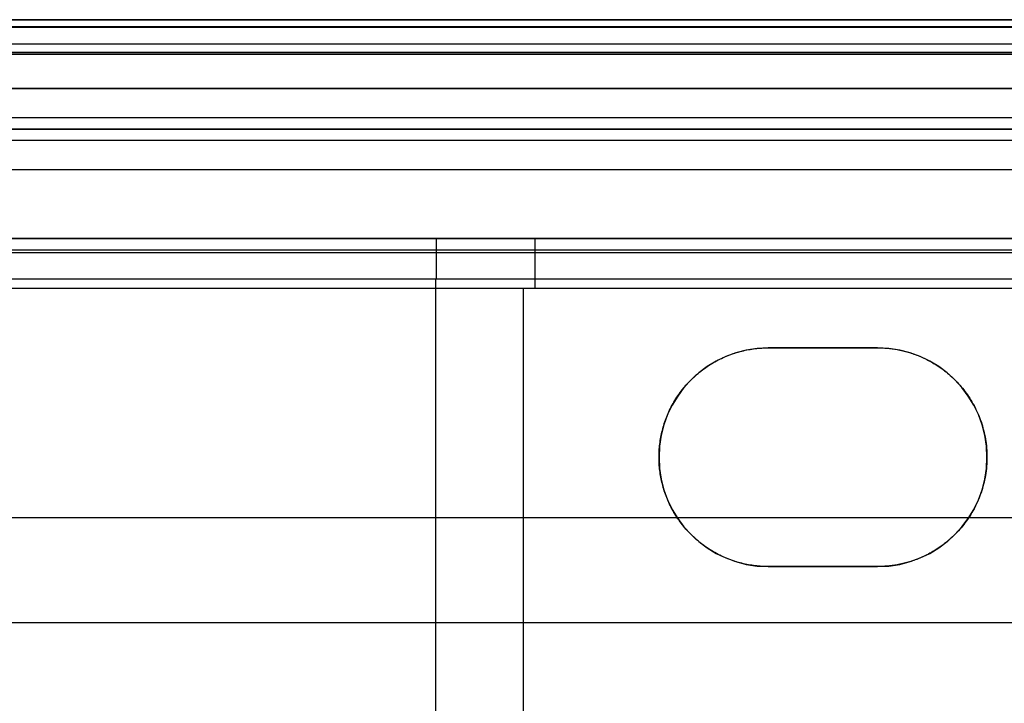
# Model space of a CAD drawing. Header units: millimetres. Extents: x -303 to 908, y -150 to 0.
# Tile 4 of 256: x -213 to -123, y -62 to 0. Entities that reach past the tile are written whole.
import ezdxf

# ---------------------------------------------------------------- set-up
doc = ezdxf.new("R2010")
doc.units = ezdxf.units.MM
doc.header["$MEASUREMENT"] = 0
doc.layers.add('IGES level 0', color=7, linetype='Continuous', true_color=0xfcfbff)

msp = doc.modelspace()

# ---------------------------------------------------------------- linework, layer by layer
at = {"layer": 'IGES level 0', "extrusion": (1, 0, 0)}
for centre, start, end in [((-25, -170.83, -175.394), 0, 75), ((-25, -250.419, -166.329), 275, 360)]:
    msp.add_arc(centre, 5, start, end, dxfattribs=at)
at = {"layer": 'IGES level 0'}
for centre, start, end in [((-145, -40, -292), 90, 180), ((-145, -40, -292), 90, 180), ((-145, -40, -273.83), 90, 180), ((-135, -40, -292), 270, 90), ((-135, -40, -273.83), 270, 90), ((-135, -40, -292), 270, 90), ((-145, -40, -292), 180, 270), ((-145, -40, -274.27), 180, 270), ((-145, -40, -292), 180, 270)]:
    msp.add_arc(centre, 10, start, end, dxfattribs=at)
for points in [[(-297.5, 0, -289), (302.5, 0, -289), (902.5, 0, -289)], [(902.5, 0, 165), (302.5, 0, 165), (-297.5, 0, 165)], [(902.5, 0, 165), (302.5, 0, 165), (-297.5, 0, 165)], [(-297.5, 0, -289), (302.5, 0, -289), (902.5, 0, -289)], [(-292.052, 0, -286), (302.5, 0, -286), (897.052, 0, -286)], [(897.052, 0, -286), (302.5, 0, -286), (-292.052, 0, -286)], [(-291.075, 0, 164.302), (-69.287, 0, 164.302), (152.5, 0, 164.302)], [(-291.075, 0, 164.302), (-69.287, 0, 164.302), (152.5, 0, 164.302)], [(-297.5, -0.681, -290.903), (302.5, -0.681, -290.903), (902.5, -0.681, -290.903)], [(902.5, -0.681, 166.903), (302.5, -0.681, 166.903), (-297.5, -0.681, 166.903)], [(-291.075, -0.62, 162.476), (-69.287, -0.62, 162.476), (152.5, -0.62, 162.476)], [(152.5, -2.224, 161.404), (-69.287, -2.224, 161.404), (-291.075, -2.224, 161.404)], [(902.5, -3, -292), (302.5, -3, -292), (-297.5, -3, -292)], [(-297.5, -3, 168), (302.5, -3, 168), (902.5, -3, 168)], [(-297.5, -3, -292), (302.5, -3, -292), (902.5, -3, -292)], [(902.5, -3, 168), (302.5, -3, 168), (-297.5, -3, 168)], [(-290.827, -3.147, -285.157), (302.5, -3.147, -285.157), (895.827, -3.147, -285.157)], [(-289.984, -6.294, -284.314), (302.5, -6.294, -284.314), (894.984, -6.294, -284.314)], [(894.984, -6.294, -284.314), (302.5, -6.294, -284.314), (-289.984, -6.294, -284.314)], [(894.984, -8.967, -282.528), (302.5, -8.967, -282.528), (-289.984, -8.967, -282.528)], [(894.984, -10, -279.484), (302.5, -10, -279.484), (-289.984, -10, -279.484)], [(143.998, -10, -163.157), (-72.993, -10, -163.157), (-289.984, -10, -163.157)], [(-289.984, -10, -279.484), (302.5, -10, -279.484), (894.984, -10, -279.484)], [(143.998, -10, -163.157), (-72.993, -10, -163.157), (-289.984, -10, -163.157)], [(143.998, -11.033, -160.113), (-72.716, -11.033, -160.113), (-289.43, -11.033, -160.113)], [(-287.998, -13.706, -158.328), (-72, -13.706, -158.328), (143.998, -13.706, -158.328)], [(-287.998, -13.706, -158.328), (-72, -13.706, -158.328), (143.998, -13.706, -158.328)], [(-109.87, -20, -170.83), (-175.394, -20, -170.83), (-240.919, -20, -170.83)], [(-240.919, -20, -250.419), (-166.329, -20, -250.419), (-91.738, -20, -250.419)], [(-109.87, -20, -170.83), (-175.394, -20, -170.83), (-240.919, -20, -170.83)], [(-240.919, -20, -250.419), (-166.329, -20, -250.419), (-91.738, -20, -250.419)], [(-240.919, -21.033, -167.787), (-175.394, -21.033, -167.787), (-109.87, -21.033, -167.787)], [(-91.738, -21.314, -253.797), (-166.329, -21.314, -253.797), (-240.919, -21.314, -253.797)], [(-240.919, -23.706, -166.001), (-175.394, -23.706, -166.001), (-109.87, -23.706, -166.001)], [(-240.919, -23.706, -166.001), (-175.394, -23.706, -166.001), (-109.87, -23.706, -166.001)], [(-175.415, -85.836, -149.353), (-175.415, -54.771, -157.677), (-175.415, -23.706, -166.001)], [(-91.738, -24.564, -255.4), (-166.329, -24.564, -255.4), (-240.919, -24.564, -255.4)], [(-91.738, -24.564, -255.4), (-166.329, -24.564, -255.4), (-240.919, -24.564, -255.4)], [(-167.416, -24.564, -255.4), (-167.416, -74.782, -259.794), (-167.416, -125, -264.187)], [(-135, -30, -292), (-140, -30, -292), (-145, -30, -292)], [(-145, -30, -292), (-145, -30, -273.938), (-145, -30, -255.876)], [(-145, -30, -255.876), (-140, -30, -255.876), (-135, -30, -255.876)], [(-135, -30, -273.938), (-140, -30, -273.938), (-145, -30, -273.938)], [(-135, -30, -292), (-140, -30, -292), (-145, -30, -292)], [(-145, -30, -255.876), (-140, -30, -255.876), (-135, -30, -255.876)], [(-145, -30, -255.876), (-145, -30, -273.938), (-145, -30, -292)], [(-140, -30, -292), (-140, -30, -273.938), (-140, -30, -255.876)], [(-135, -30, -255.876), (-135, -30, -273.938), (-135, -30, -292)], [(-135, -30, -292), (-135, -30, -273.938), (-135, -30, -255.876)], [(-151.344, -32.27, -256.074), (-151.344, -32.27, -274.037), (-151.344, -32.27, -292)], [(-129.444, -31.685, -256.023), (-129.444, -31.685, -274.012), (-129.444, -31.685, -292)], [(-155, -40, -256.751), (-155, -40, -274.375), (-155, -40, -292)], [(-155, -40, -292), (-155, -40, -274.375), (-155, -40, -256.751)], [(-125, -40, -256.751), (-125, -40, -274.375), (-125, -40, -292)], [(-279.474, -45.519, -149.803), (-72, -45.519, -149.803), (135.474, -45.519, -149.803)], [(-151.344, -47.73, -257.427), (-151.344, -47.73, -274.713), (-151.344, -47.73, -292)], [(-129.444, -48.315, -257.478), (-129.444, -48.315, -274.739), (-129.444, -48.315, -292)], [(-145, -50, -292), (-140, -50, -292), (-135, -50, -292)], [(-135, -50, -257.626), (-140, -50, -257.626), (-145, -50, -257.626)], [(-145, -50, -257.626), (-145, -50, -274.813), (-145, -50, -292)], [(-145, -50, -274.813), (-140, -50, -274.813), (-135, -50, -274.813)], [(-145, -50, -292), (-145, -50, -274.813), (-145, -50, -257.626)], [(-145, -50, -292), (-140, -50, -292), (-135, -50, -292)], [(-135, -50, -257.626), (-140, -50, -257.626), (-145, -50, -257.626)], [(-140, -50, -292), (-140, -50, -274.813), (-140, -50, -257.626)], [(-135, -50, -257.626), (-135, -50, -274.813), (-135, -50, -292)], [(-135, -50, -292), (-135, -50, -274.813), (-135, -50, -257.626)], [(-243.667, -55.109, -157.586), (-175.394, -55.109, -157.586), (-107.122, -55.109, -157.586)]]:
    msp.add_open_spline(points, degree=2, dxfattribs=at)
for points, weights in [([(-155, -40, -256.751), (-155, -34.142, -256.238), (-150.858, -30, -255.876), (-145, -30, -255.876)], [1, 0.804737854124, 0.804737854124, 1]), ([(-155, -40, -256.751), (-155, -34.142, -256.238), (-150.858, -30, -255.876), (-145, -30, -255.876)], [1, 0.804737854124, 0.804737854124, 1]), ([(-135, -30, -255.876), (-115, -30, -255.876), (-115, -50, -257.626), (-135, -50, -257.626)], [1, 0.333333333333, 0.333333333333, 1]), ([(-135, -30, -255.876), (-115, -30, -255.876), (-115, -50, -257.626), (-135, -50, -257.626)], [1, 0.333333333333, 0.333333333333, 1]), ([(-145, -50, -257.626), (-150.858, -50, -257.626), (-155, -45.858, -257.263), (-155, -40, -256.751)], [1, 0.804737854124, 0.804737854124, 1]), ([(-145, -50, -257.626), (-150.858, -50, -257.626), (-155, -45.858, -257.263), (-155, -40, -256.751)], [1, 0.804737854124, 0.804737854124, 1])]:
    msp.add_rational_spline(points, weights, degree=3, dxfattribs=at)

doc.saveas('drawing.dxf')
